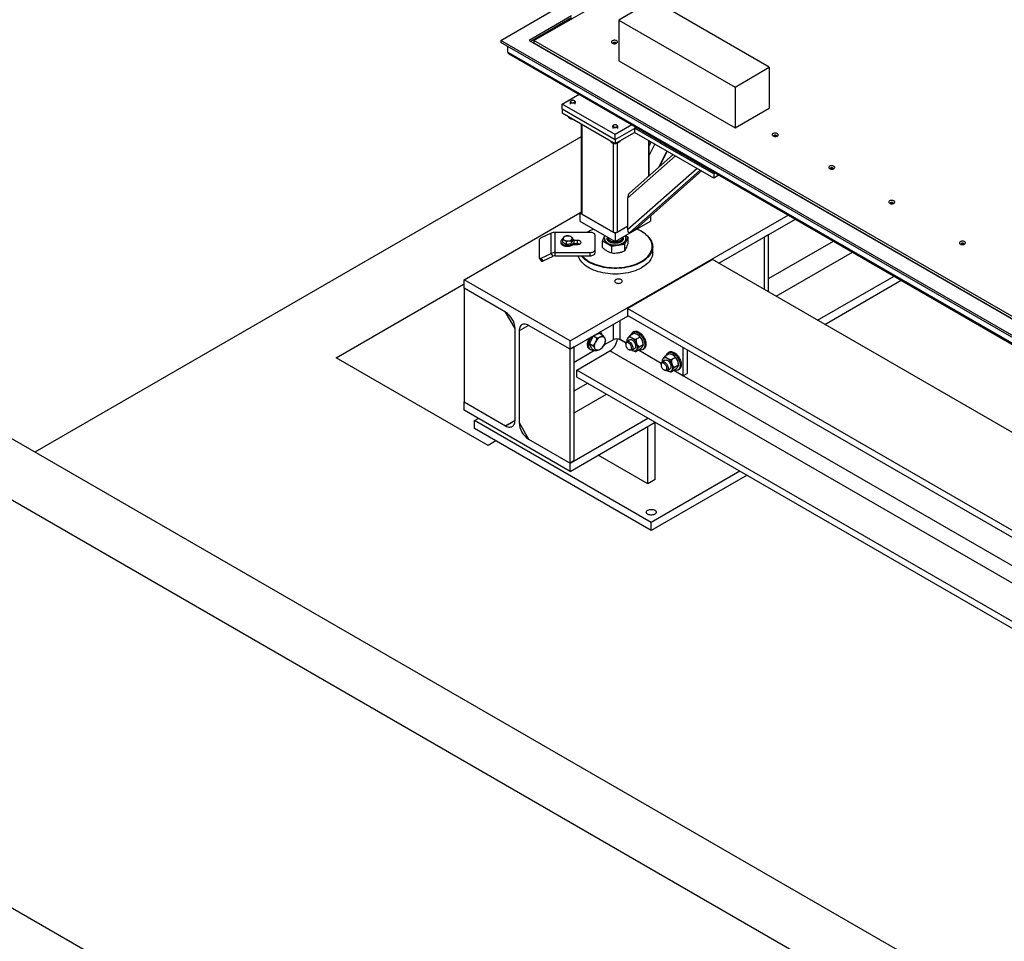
# Model space of a CAD drawing. Header units: millimetres. Extents: x 0 to 841, y 0 to 594.
# Tile 63 of 111: x 612 to 648, y 299 to 333. Entities that reach past the tile are written whole.
import ezdxf

# ---------------------------------------------------------------- set-up
doc = ezdxf.new("R2010")
doc.units = ezdxf.units.MM
doc.layers.add('TRAIT-FORT', color=4, linetype='Continuous', lineweight=25)

msp = doc.modelspace()

# ---------------------------------------------------------------- linework, layer by layer
at = {"layer": 'TRAIT-FORT', "color": 4, "linetype": 'Continuous', "lineweight": 25}
for p, q in [((630.393, 331.813), (633.541, 333.631)), ((634.731, 333.273), (633.486, 332.554)), ((638.955, 330.834), (634.731, 333.273)), ((629.185, 331.813), (631.242, 333.001)), ((631.756, 332.704), (630.213, 331.813)), ((631.756, 332.63), (630.277, 331.776)), ((633.486, 332.554), (637.71, 330.115)), ((633.486, 332.554), (633.486, 331.069)), ((629.185, 331.813), (629.185, 331.739)), ((670.184, 308.145), (629.185, 331.813)), ((630.213, 331.813), (670.184, 308.739)), ((650.179, 320.391), (630.393, 331.813)), ((630.393, 331.813), (630.393, 331.724)), ((670.184, 308.071), (629.185, 331.739)), ((629.442, 331.383), (629.442, 331.591)), ((630.354, 331.732), (630.393, 331.754)), ((630.393, 331.724), (650.179, 320.302)), ((630.586, 331.598), (630.599, 331.606)), ((630.618, 331.58), (630.631, 331.587)), ((629.442, 331.383), (670.184, 307.863)), ((629.487, 331.32), (670.184, 307.826)), ((633.486, 331.069), (637.71, 328.631)), ((637.71, 330.115), (638.955, 330.834)), ((638.955, 330.834), (638.955, 329.35)), ((632.707, 330.388), (632.707, 330.374)), ((637.71, 330.115), (637.71, 328.631)), ((631.422, 329.497), (632.033, 329.85)), ((631.422, 329.319), (631.422, 329.497)), ((633.35, 328.384), (631.422, 329.497)), ((631.422, 329.319), (633.35, 328.206)), ((631.422, 329.319), (631.422, 329.171)), ((631.716, 329.576), (631.716, 329.497)), ((631.752, 329.618), (631.743, 329.613)), ((631.872, 329.613), (631.863, 329.618)), ((631.898, 329.497), (631.898, 329.576)), ((637.71, 328.631), (638.955, 329.35)), ((631.422, 329.171), (633.35, 328.058)), ((631.666, 329.029), (631.666, 328.989)), ((632.11, 328.774), (632.11, 325.534)), ((632.141, 328.755), (632.141, 325.489)), ((633.259, 328.685), (633.259, 328.607)), ((633.295, 328.728), (633.286, 328.723)), ((633.961, 328.737), (633.35, 328.384)), ((633.35, 328.206), (634.115, 328.648)), ((633.414, 328.723), (633.405, 328.728)), ((633.441, 328.607), (633.441, 328.685)), ((634.057, 328.614), (634.115, 328.648)), ((634.057, 328.614), (634.057, 328.466)), ((636.937, 326.952), (634.057, 328.614)), ((632.11, 328.308), (612.228, 316.83)), ((633.35, 328.058), (634.057, 328.466)), ((633.35, 328.206), (633.35, 328.384)), ((636.937, 326.803), (634.057, 328.466)), ((633.209, 328.139), (633.209, 328.098)), ((633.273, 328.074), (633.273, 324.836)), ((633.35, 328.206), (633.35, 328.058)), ((633.355, 328.06), (633.375, 328.059)), ((633.375, 328.072), (633.375, 328.059)), ((633.427, 328.073), (633.427, 324.836)), ((633.515, 328.153), (633.515, 328.123)), ((634.558, 328.176), (634.558, 326.863)), ((634.59, 326.891), (634.59, 328.158)), ((634.657, 328.119), (634.59, 327.983)), ((634.789, 328.043), (634.591, 327.638)), ((635.009, 328.065), (635.009, 328.132)), ((636.937, 326.952), (635.009, 328.065)), ((635.541, 327.609), (633.8, 326.071)), ((635.458, 327.657), (633.865, 326.25)), ((635.229, 327.789), (634.939, 327.198)), ((634.978, 327.234), (635.246, 327.779)), ((636.328, 327.155), (633.8, 324.922)), ((636.443, 327.089), (633.877, 324.823)), ((636.491, 327.061), (634.109, 324.957)), ((634.121, 324.966), (636.492, 327.06)), ((636.937, 326.952), (636.937, 327.019)), ((636.995, 326.985), (636.937, 326.952)), ((636.937, 326.952), (636.937, 326.803)), ((637.124, 326.911), (636.937, 326.803)), ((633.8, 326.071), (633.8, 324.922)), ((627.85, 323.1), (632.064, 325.533)), ((631.707, 320.873), (639.645, 325.456)), ((632.11, 325.56), (632.064, 325.533)), ((632.064, 325.533), (633.35, 324.791)), ((632.064, 325.533), (632.064, 325.237)), ((632.141, 325.489), (633.273, 324.836)), ((634.636, 325.42), (634.636, 325.237)), ((632.064, 325.237), (633.35, 324.494)), ((633.35, 324.494), (634.636, 325.237)), ((633.35, 324.791), (633.8, 325.051)), ((633.427, 324.836), (633.8, 325.051)), ((637.126, 323.698), (639.908, 325.304)), ((631.016, 324.794), (630.657, 324.624)), ((631.016, 324.059), (631.016, 324.794)), ((632.435, 324.826), (631.162, 324.826)), ((631.162, 324.091), (631.162, 324.826)), ((632.398, 324.865), (632.386, 324.858)), ((632.617, 324.196), (632.617, 324.721)), ((632.884, 324.51), (632.977, 324.71)), ((633.077, 324.652), (633.077, 324.646)), ((633.35, 324.791), (633.35, 324.494)), ((633.623, 324.646), (633.623, 324.652)), ((633.623, 324.65), (633.631, 324.637)), ((633.817, 324.654), (633.691, 324.385)), ((633.722, 324.709), (633.817, 324.654)), ((633.817, 324.419), (633.817, 324.654)), ((633.877, 324.823), (634.109, 324.957)), ((634.314, 324.858), (634.301, 324.865)), ((638.932, 324.74), (638.778, 324.651)), ((638.778, 322.744), (638.778, 324.651)), ((638.932, 322.655), (638.932, 324.74)), ((630.578, 324.535), (630.578, 323.905)), ((631.371, 324.496), (631.371, 324.458)), ((631.434, 324.567), (631.434, 324.467)), ((631.434, 324.467), (631.568, 324.39)), ((631.568, 324.49), (631.568, 324.39)), ((631.568, 324.39), (631.75, 324.418)), ((631.799, 324.524), (631.75, 324.418)), ((631.75, 324.518), (631.75, 324.418)), ((631.799, 324.623), (631.799, 324.524)), ((631.826, 324.385), (631.98, 324.385)), ((631.98, 324.413), (631.849, 324.413)), ((631.98, 324.532), (631.854, 324.532)), ((631.862, 324.458), (631.862, 324.496)), ((631.98, 324.413), (631.98, 324.532)), ((632.884, 324.274), (632.884, 324.51)), ((633.225, 324.313), (632.884, 324.51)), ((632.962, 324.594), (632.962, 324.592)), ((633.077, 324.618), (633.077, 324.609)), ((633.691, 324.385), (633.225, 324.313)), ((633.225, 324.077), (633.225, 324.313)), ((633.622, 324.601), (633.623, 324.609)), ((633.623, 324.609), (633.623, 324.618)), ((633.691, 324.385), (633.691, 324.15)), ((633.738, 324.592), (633.738, 324.594)), ((634.714, 324.093), (634.714, 324.301)), ((638.932, 323.14), (641.294, 324.504)), ((687.007, 273.661), (599.483, 324.188)), ((630.657, 323.89), (631.016, 324.059)), ((630.729, 323.787), (631.089, 323.956)), ((631.089, 323.956), (631.016, 324.059)), ((631.162, 324.091), (632.435, 324.091)), ((631.162, 323.972), (631.162, 324.091)), ((631.162, 323.972), (632.435, 323.972)), ((632.435, 323.972), (632.435, 324.091)), ((632.617, 324.077), (632.617, 324.196)), ((639.206, 322.497), (641.988, 324.103)), ((630.582, 323.89), (630.655, 323.787)), ((630.729, 323.787), (630.657, 323.89)), ((633.802, 322.054), (636.888, 323.835)), ((650.314, 316.084), (636.888, 323.835)), ((640.713, 321.626), (643.496, 323.233)), ((597.554, 323.075), (685.079, 272.548)), ((623.199, 320.261), (627.85, 322.946)), ((631.707, 320.873), (627.85, 323.1)), ((627.85, 322.796), (627.85, 323.1)), ((640.977, 321.474), (643.759, 323.081)), ((629.357, 321.926), (627.85, 322.796)), ((627.85, 322.796), (627.85, 318.654)), ((629.704, 321.324), (629.357, 321.926)), ((631.707, 320.569), (633.822, 321.79)), ((666.792, 303.009), (633.802, 322.054)), ((633.802, 322.054), (633.802, 321.801)), ((666.599, 302.868), (633.802, 321.801)), ((630.199, 321.439), (629.852, 321.239)), ((631.707, 320.569), (630.199, 321.439)), ((633.272, 321.473), (633.272, 320.919)), ((633.529, 320.919), (633.529, 321.621)), ((629.704, 317.984), (629.704, 321.324)), ((629.852, 321.239), (629.852, 317.899)), ((632.419, 320.775), (632.554, 321.057)), ((632.554, 321.057), (632.775, 321.151)), ((632.554, 321.057), (632.687, 320.98)), ((632.775, 321.151), (632.908, 321.074)), ((632.811, 321.19), (632.796, 321.198)), ((634.031, 321.145), (633.885, 321.06)), ((634.029, 321.212), (633.99, 321.19)), ((631.707, 320.569), (631.707, 320.873)), ((632.419, 320.775), (632.552, 320.698)), ((632.504, 320.587), (632.419, 320.775)), ((632.938, 320.727), (633.272, 320.919)), ((633.737, 320.799), (633.526, 320.921)), ((633.737, 320.799), (633.529, 320.919)), ((633.735, 320.771), (633.735, 320.741)), ((633.875, 320.914), (633.772, 320.854)), ((633.773, 320.902), (633.773, 320.868)), ((634.253, 321.016), (634.107, 320.932)), ((634.365, 320.729), (634.218, 320.645)), ((634.365, 320.729), (634.365, 320.764)), ((631.861, 320.658), (631.707, 320.569)), ((631.707, 316.427), (631.707, 320.569)), ((631.861, 316.516), (631.861, 320.658)), ((631.861, 320.105), (632.6, 320.531)), ((631.951, 319.812), (633.159, 320.509)), ((632.409, 320.582), (632.447, 320.56)), ((632.504, 320.587), (632.637, 320.51)), ((665.159, 302.037), (633.159, 320.509)), ((633.837, 320.563), (633.863, 320.548)), ((633.954, 320.539), (634.057, 320.599)), ((633.955, 320.54), (633.966, 320.534)), ((634.253, 320.571), (634.107, 320.486)), ((635.023, 320.057), (634.193, 320.536)), ((635.023, 320.057), (634.193, 320.536)), ((634.354, 320.56), (634.392, 320.582)), ((635.316, 320.403), (635.17, 320.318)), ((635.314, 320.47), (635.276, 320.448)), ((635.817, 320.638), (635.817, 319.598)), ((635.972, 320.549), (635.972, 319.687)), ((628.725, 317.071), (623.199, 320.261)), ((635.02, 320.029), (635.02, 319.999)), ((635.161, 320.171), (635.058, 320.112)), ((635.059, 320.16), (635.059, 320.125)), ((635.539, 320.274), (635.393, 320.19)), ((635.65, 319.987), (635.504, 319.903)), ((635.65, 319.987), (635.65, 320.021)), ((631.951, 319.559), (631.951, 319.812)), ((664.748, 300.878), (631.951, 319.812)), ((635.123, 319.821), (635.149, 319.806)), ((635.24, 319.797), (635.343, 319.857)), ((635.241, 319.798), (635.252, 319.791)), ((635.539, 319.829), (635.393, 319.744)), ((635.817, 319.598), (635.479, 319.794)), ((665.699, 302.348), (635.479, 319.794)), ((635.639, 319.818), (635.678, 319.84)), ((635.817, 319.598), (635.972, 319.687)), ((631.861, 319.058), (632.34, 319.335)), ((664.748, 300.626), (631.951, 319.559)), ((631.861, 318.257), (633.034, 318.934)), ((627.85, 318.654), (629.357, 317.783)), ((627.85, 318.349), (627.85, 318.654)), ((631.707, 316.123), (627.85, 318.349)), ((628.235, 317.978), (628.364, 318.052)), ((634.663, 314.267), (628.235, 317.978)), ((628.235, 317.681), (628.235, 317.978)), ((629.357, 317.783), (629.704, 317.984)), ((629.357, 317.783), (629.704, 317.984)), ((629.511, 317.872), (629.357, 317.783)), ((629.511, 317.872), (629.704, 317.984)), ((629.852, 317.899), (630.199, 317.297)), ((631.707, 316.427), (634.542, 318.064)), ((631.707, 316.123), (634.805, 317.911)), ((634.799, 317.908), (634.535, 317.756)), ((634.799, 315.829), (634.799, 317.908)), ((634.663, 313.97), (628.235, 317.681)), ((634.535, 315.677), (634.535, 317.756)), ((629.009, 317.235), (628.725, 317.071)), ((630.199, 317.297), (631.707, 316.427)), ((631.861, 316.516), (631.707, 316.427)), ((631.707, 316.123), (631.707, 316.427)), ((634.535, 315.677), (632.735, 316.716)), ((637.891, 316.13), (634.663, 314.267)), ((634.799, 315.829), (634.535, 315.677)), ((638.148, 315.982), (634.663, 313.97)), ((634.663, 313.97), (634.663, 314.267)), ((597.554, 308.229), (685.079, 257.702))]:
    msp.add_line(p, q, dxfattribs=at)
at = {"layer": 'TRAIT-FORT', "color": 4, "linetype": 'Continuous', "lineweight": 25, "flags": 128}
for points in [[(633.247, 331.71), (633.269, 331.7), (633.294, 331.694), (633.321, 331.691), (633.348, 331.693), (633.374, 331.698), (633.397, 331.707), (633.415, 331.719), (633.427, 331.733), (633.433, 331.748), (633.432, 331.764), (633.424, 331.779), (633.411, 331.793), (633.391, 331.804), (633.368, 331.812), (633.341, 331.816), (633.314, 331.817), (633.287, 331.813), (633.263, 331.806), (633.243, 331.796), (633.227, 331.783), (633.218, 331.768), (633.215, 331.752), (633.22, 331.736), (633.23, 331.722), (633.247, 331.71)], [(633.375, 331.698), (633.377, 331.701), (633.379, 331.712), (633.374, 331.723), (633.363, 331.732), (633.347, 331.738), (633.329, 331.741), (633.31, 331.74), (633.293, 331.735), (633.28, 331.728), (633.272, 331.718), (633.27, 331.707), (633.273, 331.698)], [(631.872, 329.613), (631.883, 329.605), (631.894, 329.593), (631.898, 329.579), (631.896, 329.564), (631.887, 329.551), (631.872, 329.539), (631.853, 329.531), (631.83, 329.525), (631.805, 329.524), (631.781, 329.526), (631.758, 329.532), (631.739, 329.541), (631.726, 329.553), (631.718, 329.566), (631.717, 329.581), (631.722, 329.595), (631.734, 329.607), (631.743, 329.613)], [(631.759, 329.622), (631.743, 329.612), (631.733, 329.6), (631.729, 329.587), (631.732, 329.574), (631.742, 329.561), (631.758, 329.552), (631.778, 329.545), (631.801, 329.541), (631.824, 329.542), (631.846, 329.547), (631.864, 329.555), (631.877, 329.566), (631.884, 329.579), (631.885, 329.593), (631.878, 329.606), (631.865, 329.617), (631.847, 329.625), (631.825, 329.63), (631.802, 329.632), (631.78, 329.629), (631.759, 329.622)], [(633.414, 328.723), (633.425, 328.715), (633.436, 328.702), (633.441, 328.688), (633.439, 328.674), (633.43, 328.66), (633.415, 328.649), (633.396, 328.64), (633.373, 328.635), (633.348, 328.633), (633.324, 328.635), (633.301, 328.641), (633.282, 328.65), (633.268, 328.662), (633.261, 328.676), (633.259, 328.69), (633.265, 328.704), (633.277, 328.717), (633.286, 328.723)], [(633.302, 328.731), (633.286, 328.722), (633.276, 328.71), (633.272, 328.696), (633.275, 328.683), (633.285, 328.671), (633.301, 328.661), (633.321, 328.654), (633.343, 328.651), (633.367, 328.652), (633.388, 328.657), (633.407, 328.665), (633.42, 328.676), (633.427, 328.689), (633.427, 328.702), (633.421, 328.715), (633.408, 328.726), (633.39, 328.735), (633.368, 328.74), (633.345, 328.741), (633.322, 328.738), (633.302, 328.731)], [(639.097, 328.333), (639.119, 328.323), (639.144, 328.317), (639.171, 328.314), (639.198, 328.316), (639.224, 328.321), (639.246, 328.33), (639.264, 328.342), (639.277, 328.356), (639.283, 328.371), (639.282, 328.387), (639.274, 328.402), (639.26, 328.416), (639.241, 328.427), (639.217, 328.435), (639.191, 328.439), (639.164, 328.44), (639.137, 328.436), (639.113, 328.429), (639.092, 328.419), (639.077, 328.406), (639.068, 328.391), (639.065, 328.375), (639.069, 328.359), (639.08, 328.345), (639.097, 328.333)], [(639.225, 328.321), (639.227, 328.324), (639.228, 328.335), (639.223, 328.346), (639.213, 328.355), (639.197, 328.361), (639.179, 328.364), (639.16, 328.363), (639.143, 328.358), (639.129, 328.351), (639.121, 328.341), (639.12, 328.33), (639.123, 328.321)], [(641.154, 327.145), (641.176, 327.135), (641.201, 327.129), (641.228, 327.127), (641.255, 327.128), (641.281, 327.133), (641.303, 327.142), (641.321, 327.154), (641.334, 327.168), (641.34, 327.184), (641.339, 327.199), (641.331, 327.215), (641.317, 327.228), (641.298, 327.239), (641.274, 327.247), (641.248, 327.252), (641.221, 327.252), (641.194, 327.249), (641.17, 327.242), (641.149, 327.231), (641.134, 327.218), (641.125, 327.203), (641.122, 327.188), (641.126, 327.172), (641.137, 327.158), (641.154, 327.145)], [(641.282, 327.134), (641.284, 327.137), (641.285, 327.148), (641.28, 327.158), (641.27, 327.167), (641.254, 327.174), (641.236, 327.176), (641.217, 327.175), (641.2, 327.171), (641.186, 327.163), (641.178, 327.153), (641.177, 327.142), (641.18, 327.134)], [(643.34, 325.883), (643.361, 325.874), (643.386, 325.867), (643.413, 325.865), (643.44, 325.866), (643.466, 325.872), (643.489, 325.881), (643.507, 325.893), (643.519, 325.906), (643.525, 325.922), (643.524, 325.938), (643.517, 325.953), (643.503, 325.967), (643.484, 325.978), (643.46, 325.986), (643.434, 325.99), (643.406, 325.991), (643.38, 325.987), (643.355, 325.98), (643.335, 325.969), (643.319, 325.956), (643.31, 325.942), (643.308, 325.926), (643.312, 325.91), (643.323, 325.896), (643.34, 325.883)], [(643.468, 325.872), (643.469, 325.875), (643.471, 325.886), (643.466, 325.897), (643.455, 325.906), (643.44, 325.912), (643.422, 325.915), (643.403, 325.914), (643.385, 325.909), (643.372, 325.901), (643.364, 325.891), (643.362, 325.881), (643.366, 325.872)], [(631.775, 324.582), (631.779, 324.594), (631.78, 324.607), (631.779, 324.619), (631.775, 324.631), (631.768, 324.643), (631.758, 324.654), (631.746, 324.664), (631.732, 324.674)], [(634.314, 324.858), (634.349, 324.837), (634.411, 324.796), (634.468, 324.752), (634.519, 324.707), (634.564, 324.659), (634.604, 324.61), (634.638, 324.559), (634.666, 324.507), (634.688, 324.454), (634.703, 324.401), (634.711, 324.347), (634.714, 324.292), (634.709, 324.238), (634.698, 324.184), (634.681, 324.131), (634.658, 324.078), (634.628, 324.027), (634.592, 323.976), (634.55, 323.928), (634.503, 323.881), (634.45, 323.836), (634.392, 323.793), (634.328, 323.753), (634.261, 323.715), (634.188, 323.68), (634.112, 323.648), (634.032, 323.62), (633.949, 323.594), (633.863, 323.572), (633.775, 323.553), (633.684, 323.538), (633.592, 323.527), (633.499, 323.519), (633.405, 323.515), (633.311, 323.514), (633.217, 323.518), (633.124, 323.525), (633.032, 323.536), (632.941, 323.55), (632.852, 323.568), (632.766, 323.59), (632.682, 323.615), (632.602, 323.643), (632.525, 323.674), (632.452, 323.709), (632.383, 323.746), (632.319, 323.786), (632.26, 323.828), (632.206, 323.873), (632.158, 323.919), (632.115, 323.968), (632.111, 323.972)], [(632.144, 323.972), (632.174, 323.939), (632.221, 323.893), (632.275, 323.849), (632.333, 323.808), (632.396, 323.768), (632.464, 323.732), (632.536, 323.698), (632.612, 323.667), (632.691, 323.639), (632.774, 323.614), (632.859, 323.593), (632.946, 323.575), (633.036, 323.561), (633.127, 323.55), (633.219, 323.543), (633.312, 323.54), (633.405, 323.54), (633.497, 323.544), (633.589, 323.552), (633.68, 323.563), (633.769, 323.578), (633.856, 323.597), (633.941, 323.618), (634.023, 323.644), (634.102, 323.672), (634.177, 323.703), (634.248, 323.738), (634.315, 323.775), (634.378, 323.815), (634.435, 323.857), (634.487, 323.901), (634.534, 323.947), (634.576, 323.995), (634.611, 324.045), (634.64, 324.096), (634.663, 324.148), (634.681, 324.201), (634.691, 324.254), (634.695, 324.307), (634.693, 324.361), (634.685, 324.414), (634.67, 324.467), (634.648, 324.52), (634.621, 324.571), (634.588, 324.621), (634.548, 324.669), (634.503, 324.716), (634.453, 324.761), (634.397, 324.804), (634.336, 324.845), (634.271, 324.883), (634.201, 324.918), (634.135, 324.947)], [(632.333, 324.826), (632.339, 324.83), (632.386, 324.858)], [(632.617, 324.721), (632.613, 324.741), (632.603, 324.761), (632.586, 324.779), (632.563, 324.795), (632.536, 324.808), (632.504, 324.818), (632.47, 324.824), (632.435, 324.826)], [(632.953, 324.548), (632.96, 324.529), (632.975, 324.501), (632.996, 324.474), (633.022, 324.448), (633.055, 324.425), (633.092, 324.405), (633.133, 324.387), (633.178, 324.373), (633.226, 324.362), (633.276, 324.354), (633.327, 324.351), (633.378, 324.351), (633.429, 324.355), (633.478, 324.363), (633.526, 324.374), (633.571, 324.389), (633.612, 324.406), (633.648, 324.427), (633.68, 324.45), (633.706, 324.476), (633.727, 324.503), (633.741, 324.532), (633.749, 324.561), (633.751, 324.59), (633.745, 324.62), (633.734, 324.649), (633.716, 324.677), (633.699, 324.696)], [(633.077, 324.646), (633.08, 324.623), (633.089, 324.599), (633.105, 324.577), (633.126, 324.556), (633.152, 324.537), (633.183, 324.521), (633.218, 324.508), (633.256, 324.498), (633.296, 324.491), (633.338, 324.488), (633.38, 324.489), (633.421, 324.494)], [(633.421, 324.494), (633.46, 324.502), (633.497, 324.513), (633.53, 324.527), (633.559, 324.545), (633.584, 324.564), (633.602, 324.586), (633.615, 324.609), (633.622, 324.633), (633.623, 324.646)], [(631.441, 324.595), (631.441, 324.594), (631.415, 324.576), (631.395, 324.556), (631.38, 324.534), (631.373, 324.511), (631.371, 324.488), (631.377, 324.465), (631.389, 324.442), (631.407, 324.421), (631.431, 324.403), (631.46, 324.386)], [(631.371, 324.458), (631.371, 324.451), (631.377, 324.428), (631.389, 324.405), (631.407, 324.384), (631.431, 324.365), (631.46, 324.349)], [(631.46, 324.386), (631.494, 324.373), (631.53, 324.363), (631.569, 324.356), (631.61, 324.354), (631.65, 324.355), (631.69, 324.36), (631.727, 324.369), (631.762, 324.381), (631.792, 324.397), (631.818, 324.415), (631.838, 324.435), (631.853, 324.457), (631.861, 324.48), (631.862, 324.503), (631.856, 324.526), (631.844, 324.549), (631.826, 324.57), (631.802, 324.588), (631.799, 324.59)], [(631.46, 324.349), (631.494, 324.336), (631.53, 324.326), (631.569, 324.319), (631.61, 324.317), (631.65, 324.318), (631.69, 324.323), (631.727, 324.332), (631.762, 324.344), (631.792, 324.36), (631.818, 324.378), (631.838, 324.398), (631.853, 324.42), (631.861, 324.443), (631.862, 324.458)], [(631.98, 324.385), (632.008, 324.387), (632.035, 324.392), (632.059, 324.401), (632.08, 324.413), (632.095, 324.426), (632.104, 324.442), (632.107, 324.458), (632.104, 324.475), (632.095, 324.49), (632.08, 324.504), (632.059, 324.516), (632.035, 324.525), (632.008, 324.53), (631.98, 324.532)], [(631.995, 324.387), (631.995, 324.391), (632, 324.411)], [(632.014, 324.41), (632.013, 324.405), (632.011, 324.389)], [(632.965, 324.624), (632.964, 324.614), (632.962, 324.585), (632.967, 324.557), (632.978, 324.529), (632.996, 324.502), (633.019, 324.477), (633.048, 324.453), (633.082, 324.432), (633.12, 324.413), (633.161, 324.398), (633.206, 324.386), (633.254, 324.377), (633.302, 324.371), (633.352, 324.37), (633.402, 324.372), (633.45, 324.377)], [(632.962, 324.592), (632.962, 324.584), (632.967, 324.555), (632.978, 324.527), (632.996, 324.5), (633.019, 324.475), (633.048, 324.452), (633.082, 324.43), (633.12, 324.412), (633.161, 324.396), (633.206, 324.384), (633.254, 324.375), (633.302, 324.37), (633.352, 324.368), (633.402, 324.37), (633.45, 324.376)], [(633.077, 324.618), (633.077, 324.613), (633.082, 324.589), (633.093, 324.565), (633.11, 324.543), (633.132, 324.523), (633.16, 324.505), (633.192, 324.489), (633.227, 324.477), (633.266, 324.468), (633.307, 324.462), (633.348, 324.46), (633.39, 324.462), (633.431, 324.467), (633.469, 324.476), (633.505, 324.488), (633.538, 324.503), (633.566, 324.521), (633.589, 324.541), (633.606, 324.563), (633.617, 324.587), (633.622, 324.611), (633.623, 324.618)], [(633.077, 324.609), (633.08, 324.585), (633.089, 324.562), (633.105, 324.54), (633.126, 324.519), (633.152, 324.5), (633.183, 324.484), (633.218, 324.471), (633.256, 324.461), (633.296, 324.454), (633.338, 324.451), (633.38, 324.452), (633.421, 324.456)], [(633.421, 324.456), (633.46, 324.464), (633.497, 324.476), (633.53, 324.49), (633.559, 324.508), (633.584, 324.527), (633.602, 324.549), (633.615, 324.572), (633.622, 324.596), (633.622, 324.601)], [(633.45, 324.377), (633.498, 324.386), (633.542, 324.399), (633.584, 324.415), (633.622, 324.434), (633.655, 324.455), (633.683, 324.479), (633.706, 324.504), (633.723, 324.531), (633.734, 324.559), (633.738, 324.588), (633.736, 324.616), (633.735, 324.624)], [(633.45, 324.376), (633.498, 324.385), (633.542, 324.398), (633.584, 324.413), (633.622, 324.432), (633.655, 324.453), (633.683, 324.477), (633.706, 324.503), (633.723, 324.53), (633.734, 324.558), (633.738, 324.586), (633.738, 324.592)], [(645.911, 324.399), (645.932, 324.389), (645.958, 324.383), (645.984, 324.381), (646.012, 324.382), (646.037, 324.387), (646.06, 324.396), (646.078, 324.408), (646.091, 324.422), (646.097, 324.438), (646.096, 324.453), (646.088, 324.469), (646.074, 324.482), (646.055, 324.493), (646.031, 324.501), (646.005, 324.506), (645.978, 324.506), (645.951, 324.503), (645.927, 324.496), (645.906, 324.485), (645.891, 324.472), (645.881, 324.457), (645.879, 324.441), (645.883, 324.426), (645.894, 324.411), (645.911, 324.399)], [(646.039, 324.388), (646.041, 324.391), (646.042, 324.402), (646.037, 324.412), (646.027, 324.421), (646.011, 324.427), (645.993, 324.43), (645.974, 324.429), (645.957, 324.425), (645.943, 324.417), (645.935, 324.407), (645.934, 324.396), (645.937, 324.388)], [(634.073, 323.426), (633.991, 323.399), (633.907, 323.375), (633.819, 323.354), (633.73, 323.337), (633.639, 323.324), (633.546, 323.314), (633.452, 323.308), (633.358, 323.306), (633.264, 323.308), (633.17, 323.313), (633.078, 323.322), (632.986, 323.335), (632.896, 323.351), (632.809, 323.371), (632.724, 323.394), (632.642, 323.421), (632.563, 323.451), (632.488, 323.484), (632.417, 323.519), (632.351, 323.558), (632.289, 323.599), (632.233, 323.642), (632.181, 323.688), (632.136, 323.735), (632.096, 323.785), (632.062, 323.835), (632.034, 323.887), (632.012, 323.94), (632.003, 323.972)], [(632.435, 324.091), (632.47, 324.093), (632.504, 324.099), (632.536, 324.109), (632.563, 324.122), (632.586, 324.138), (632.603, 324.156), (632.613, 324.176), (632.617, 324.196)], [(632.435, 323.972), (632.47, 323.974), (632.504, 323.98), (632.536, 323.99), (632.563, 324.003), (632.586, 324.019), (632.603, 324.037), (632.613, 324.057), (632.617, 324.077)], [(634.714, 324.093), (634.712, 324.057), (634.705, 324.003), (634.691, 323.95), (634.67, 323.896), (634.644, 323.844), (634.611, 323.793), (634.572, 323.744), (634.527, 323.696), (634.477, 323.65), (634.421, 323.606), (634.361, 323.565), (634.295, 323.526), (634.225, 323.49), (634.151, 323.456), (634.073, 323.426)], [(630.578, 323.905), (630.579, 323.895), (630.584, 323.888), (630.591, 323.882), (630.601, 323.879), (630.613, 323.878), (630.627, 323.879), (630.641, 323.883), (630.657, 323.89)], [(630.655, 323.787), (630.657, 323.785), (630.664, 323.779), (630.674, 323.776), (630.686, 323.775), (630.699, 323.776), (630.714, 323.78), (630.729, 323.787)], [(633.371, 323.104), (633.353, 323.091), (633.34, 323.075), (633.333, 323.059), (633.332, 323.042), (633.338, 323.025), (633.349, 323.009), (633.366, 322.996), (633.388, 322.984), (633.414, 322.976), (633.442, 322.971), (633.472, 322.969), (633.501, 322.972), (633.529, 322.978), (633.553, 322.987), (633.574, 322.999), (633.59, 323.013), (633.6, 323.029), (633.604, 323.046), (633.602, 323.063), (633.593, 323.079), (633.579, 323.094), (633.559, 323.107), (633.535, 323.117), (633.508, 323.123), (633.479, 323.127), (633.45, 323.126), (633.421, 323.122), (633.394, 323.114), (633.371, 323.104)], [(630.199, 321.439), (630.157, 321.461), (630.116, 321.476), (630.076, 321.484), (630.038, 321.487), (630.002, 321.482), (629.969, 321.471), (629.939, 321.454), (629.913, 321.431), (629.892, 321.402), (629.874, 321.368), (629.862, 321.329), (629.854, 321.286), (629.852, 321.239)], [(633.92, 321.081), (633.921, 321.087), (633.931, 321.119), (633.946, 321.147), (633.964, 321.17), (633.986, 321.188), (634.011, 321.2), (634.04, 321.206), (634.07, 321.206), (634.103, 321.201), (634.136, 321.189), (634.171, 321.173), (634.205, 321.15), (634.239, 321.123), (634.271, 321.092), (634.302, 321.056), (634.33, 321.017), (634.356, 320.976), (634.378, 320.933), (634.397, 320.889), (634.411, 320.845), (634.422, 320.801), (634.427, 320.758), (634.429, 320.718), (634.426, 320.68), (634.418, 320.646), (634.406, 320.616), (634.389, 320.591), (634.369, 320.571), (634.345, 320.556), (634.318, 320.546), (634.289, 320.543), (634.257, 320.546), (634.224, 320.554)], [(634.029, 321.212), (634.05, 321.222), (634.078, 321.228), (634.109, 321.229), (634.141, 321.223), (634.175, 321.212), (634.209, 321.195), (634.243, 321.173), (634.277, 321.145), (634.309, 321.114), (634.34, 321.078), (634.369, 321.04), (634.394, 320.998), (634.417, 320.955), (634.435, 320.911), (634.45, 320.867), (634.46, 320.823), (634.466, 320.781), (634.467, 320.74), (634.464, 320.703), (634.456, 320.669), (634.444, 320.639), (634.428, 320.613), (634.407, 320.593), (634.392, 320.582)], [(632.387, 320.962), (632.384, 320.955), (632.366, 320.911), (632.351, 320.867), (632.341, 320.823), (632.335, 320.781), (632.333, 320.74), (632.337, 320.703), (632.345, 320.669), (632.357, 320.639), (632.373, 320.613), (632.393, 320.593), (632.409, 320.582)], [(632.463, 321.006), (632.445, 320.976), (632.423, 320.933), (632.404, 320.889), (632.389, 320.845), (632.379, 320.801), (632.373, 320.758), (632.372, 320.718), (632.375, 320.681), (632.383, 320.646), (632.395, 320.616), (632.412, 320.591), (632.432, 320.571), (632.456, 320.556), (632.482, 320.546), (632.512, 320.543), (632.543, 320.546), (632.566, 320.551)], [(632.612, 320.594), (632.603, 320.617), (632.598, 320.643), (632.597, 320.671), (632.598, 320.701), (632.603, 320.732), (632.611, 320.765), (632.623, 320.797), (632.637, 320.829)], [(632.815, 321.018), (632.839, 321.026), (632.863, 321.031), (632.886, 321.031), (632.907, 321.027), (632.926, 321.018), (632.943, 321.006), (632.957, 320.99), (632.968, 320.97)], [(632.968, 320.97), (632.976, 320.948), (632.981, 320.922), (632.982, 320.894), (632.981, 320.864), (632.976, 320.832), (632.968, 320.8), (632.957, 320.767), (632.943, 320.735)], [(633.735, 320.771), (633.735, 320.787), (633.74, 320.811), (633.75, 320.832), (633.763, 320.848), (633.78, 320.858), (633.8, 320.863), (633.823, 320.861), (633.846, 320.854), (633.871, 320.841), (633.895, 320.822), (633.918, 320.799), (633.939, 320.773), (633.957, 320.744), (633.972, 320.713), (633.983, 320.681), (633.99, 320.65), (633.992, 320.621), (633.989, 320.594), (633.982, 320.571), (633.982, 320.571)], [(633.933, 320.582), (633.939, 320.603), (633.94, 320.627), (633.937, 320.655), (633.929, 320.683), (633.917, 320.712), (633.901, 320.739), (633.882, 320.763), (633.861, 320.784), (633.839, 320.8), (633.817, 320.81), (633.796, 320.815), (633.776, 320.813), (633.76, 320.805), (633.747, 320.791), (633.739, 320.772), (633.735, 320.749), (633.736, 320.723), (633.741, 320.695), (633.751, 320.666), (633.766, 320.638), (633.783, 320.612), (633.803, 320.59), (633.825, 320.571), (633.847, 320.558), (633.869, 320.551), (633.889, 320.55), (633.907, 320.554), (633.922, 320.565), (633.933, 320.582)], [(633.966, 320.979), (633.941, 320.992), (633.916, 321), (633.892, 321.005), (633.87, 321.005), (633.849, 321.001), (633.83, 320.992), (633.813, 320.98), (633.799, 320.964)], [(633.875, 320.914), (633.887, 320.919), (633.907, 320.922), (633.93, 320.92), (633.954, 320.911), (633.978, 320.897), (634.002, 320.878), (634.025, 320.854), (634.045, 320.827), (634.063, 320.797), (634.077, 320.766), (634.088, 320.735), (634.093, 320.704), (634.094, 320.675), (634.091, 320.649), (634.083, 320.627), (634.071, 320.61), (634.057, 320.599)], [(634.133, 320.548), (634.144, 320.568), (634.152, 320.591), (634.157, 320.617), (634.159, 320.645), (634.157, 320.675), (634.152, 320.706), (634.144, 320.739), (634.133, 320.771)], [(632.765, 320.547), (632.74, 320.538), (632.716, 320.534), (632.693, 320.534), (632.672, 320.538), (632.653, 320.546), (632.637, 320.558), (632.623, 320.574), (632.612, 320.594)], [(633.982, 320.571), (633.97, 320.553), (633.955, 320.54), (633.936, 320.533), (633.915, 320.531), (633.892, 320.536), (633.868, 320.546), (633.863, 320.548)], [(633.966, 320.534), (633.991, 320.521), (634.016, 320.512), (634.04, 320.508), (634.063, 320.508), (634.084, 320.512), (634.102, 320.52), (634.119, 320.532), (634.133, 320.548)], [(635.206, 320.339), (635.207, 320.345), (635.217, 320.377), (635.231, 320.405), (635.25, 320.428), (635.272, 320.445), (635.297, 320.457), (635.325, 320.464), (635.356, 320.464), (635.388, 320.459), (635.422, 320.447), (635.456, 320.43), (635.491, 320.408), (635.524, 320.381), (635.557, 320.349), (635.587, 320.314), (635.616, 320.275), (635.641, 320.234), (635.664, 320.191), (635.682, 320.147), (635.697, 320.103), (635.707, 320.059), (635.713, 320.016), (635.714, 319.976), (635.711, 319.938), (635.703, 319.904), (635.691, 319.874), (635.675, 319.849), (635.655, 319.828), (635.631, 319.813), (635.604, 319.804), (635.575, 319.801), (635.543, 319.803), (635.51, 319.812)], [(635.314, 320.47), (635.336, 320.48), (635.364, 320.486), (635.395, 320.486), (635.427, 320.481), (635.46, 320.47), (635.495, 320.453), (635.529, 320.43), (635.563, 320.403), (635.595, 320.372), (635.626, 320.336), (635.654, 320.298), (635.68, 320.256), (635.702, 320.213), (635.721, 320.169), (635.735, 320.125), (635.746, 320.081), (635.752, 320.039), (635.753, 319.998), (635.75, 319.961), (635.742, 319.926), (635.73, 319.896), (635.713, 319.871), (635.693, 319.851), (635.678, 319.84)], [(635.02, 320.029), (635.021, 320.044), (635.026, 320.069), (635.035, 320.09), (635.049, 320.106), (635.066, 320.116), (635.086, 320.12), (635.108, 320.119), (635.132, 320.111), (635.156, 320.098), (635.181, 320.08), (635.204, 320.057), (635.225, 320.031), (635.243, 320.001), (635.258, 319.97), (635.269, 319.939), (635.275, 319.908), (635.277, 319.879), (635.275, 319.852), (635.268, 319.829), (635.268, 319.829)], [(635.218, 319.839), (635.224, 319.861), (635.226, 319.885), (635.223, 319.913), (635.215, 319.941), (635.202, 319.97), (635.186, 319.997), (635.168, 320.021), (635.147, 320.042), (635.125, 320.058), (635.102, 320.068), (635.081, 320.073), (635.062, 320.071), (635.046, 320.063), (635.033, 320.049), (635.024, 320.03), (635.021, 320.007), (635.021, 319.981), (635.027, 319.953), (635.037, 319.924), (635.051, 319.896), (635.069, 319.87), (635.089, 319.847), (635.111, 319.829), (635.133, 319.816), (635.155, 319.809), (635.175, 319.807), (635.193, 319.812), (635.207, 319.823), (635.218, 319.839)], [(635.252, 320.237), (635.227, 320.249), (635.202, 320.258), (635.178, 320.262), (635.155, 320.263), (635.134, 320.259), (635.115, 320.25), (635.099, 320.238), (635.085, 320.222)], [(635.161, 320.171), (635.172, 320.177), (635.193, 320.18), (635.215, 320.177), (635.24, 320.169), (635.264, 320.155), (635.288, 320.136), (635.311, 320.112), (635.331, 320.085), (635.349, 320.055), (635.363, 320.024), (635.373, 319.992), (635.379, 319.962), (635.38, 319.933), (635.377, 319.907), (635.369, 319.885), (635.356, 319.867), (635.343, 319.857)], [(635.419, 319.806), (635.43, 319.826), (635.438, 319.849), (635.443, 319.875), (635.445, 319.903), (635.443, 319.933), (635.438, 319.964), (635.43, 319.996), (635.419, 320.029)], [(635.268, 319.829), (635.256, 319.811), (635.241, 319.798), (635.222, 319.79), (635.201, 319.789), (635.178, 319.793), (635.153, 319.804), (635.149, 319.806)], [(635.252, 319.791), (635.277, 319.779), (635.302, 319.77), (635.325, 319.766), (635.348, 319.766), (635.369, 319.77), (635.388, 319.778), (635.405, 319.79), (635.419, 319.806)], [(629.357, 317.783), (629.399, 317.762), (629.44, 317.747), (629.48, 317.738), (629.518, 317.736), (629.554, 317.741), (629.587, 317.751), (629.617, 317.769), (629.643, 317.792), (629.664, 317.821), (629.681, 317.855), (629.694, 317.894), (629.702, 317.937), (629.704, 317.984)], [(634.792, 314.712), (634.814, 314.697), (634.831, 314.679), (634.841, 314.66), (634.845, 314.641), (634.843, 314.621), (634.834, 314.601), (634.819, 314.583), (634.798, 314.567), (634.773, 314.554), (634.743, 314.544), (634.71, 314.537), (634.676, 314.533), (634.642, 314.534), (634.608, 314.538), (634.576, 314.546), (634.548, 314.557), (634.523, 314.571), (634.504, 314.588), (634.49, 314.606), (634.483, 314.626), (634.482, 314.645), (634.488, 314.665), (634.5, 314.684), (634.518, 314.701), (634.541, 314.716), (634.569, 314.728), (634.6, 314.736), (634.633, 314.742), (634.668, 314.743), (634.702, 314.741), (634.735, 314.735), (634.766, 314.725), (634.792, 314.712)]]:
    msp.add_lwpolyline(points, dxfattribs=at)
at = {"layer": 'TRAIT-FORT', "color": 4, "linetype": 'Continuous', "lineweight": 25}
for centre, radius, start, end in [((633.324, 331.606), 0.0905, 73.5938, 106.2788), ((639.174, 328.229), 0.0905, 73.5938, 106.2788), ((641.231, 327.042), 0.0905, 73.5938, 106.2788), ((643.417, 325.78), 0.0905, 73.5938, 106.2788), ((632.164, 325.539), 0.0549, 185.6373, 245.5185), ((631.161, 324.483), 0.343, 89.772, 114.8935), ((631.583, 324.549), 0.149, 93.4373, 146.5573), ((631.617, 324.449), 0.253, 62.7392, 99.6721), ((633.073, 323.703), 1.344, 112.1868, 123.3269), ((633.35, 324.984), 0.167, 242.5304, 297.5116), ((630.702, 324.505), 0.128, 110.8171, 166.5525), ((631.526, 324.607), 0.072, 160.5675, 249.2361), ((631.616, 324.762), 0.25, 242.6058, 279.8642), ((631.65, 324.664), 0.149, 273.3265, 326.6682), ((631.983, 324.219), 0.194, 68.07, 90.7026), ((645.988, 324.295), 0.0905, 73.5938, 106.2788), ((631.161, 323.748), 0.343, 89.772, 114.8935), ((631.161, 323.802), 0.17, 89.7624, 115.0179), ((628.952, 321.291), 0.752, 2.5198, 57.4712), ((632.736, 321.065), 0.145, 10.3964, 65.9146), ((633.945, 320.745), 0.419, 20.2646, 57.3481), ((632.989, 320.675), 0.385, 116.8799, 156.2495), ((632.59, 320.89), 0.385, 296.9044, 336.2262), ((632.838, 321.008), 0.593, 302.7842, 354.3032), ((633.4, 320.672), 0.278, 62.5085, 117.4915), ((633.953, 320.871), 0.18, 148.6805, 184.9817), ((633.74, 320.626), 0.419, 20.2646, 57.3481), ((634.013, 320.758), 0.351, 0.9561, 22.0675), ((635.232, 320.003), 0.418, 20.2231, 57.3544), ((635.241, 320.127), 0.183, 148.8966, 184.5436), ((635.026, 319.884), 0.418, 20.2231, 57.3544), ((635.296, 320.015), 0.354, 1.0999, 22.0744), ((630.603, 317.932), 0.752, 182.5184, 237.4915)]:
    msp.add_arc(centre, radius, start, end, dxfattribs=at)
for centre, major_axis, ratio, start_param, end_param in [((629.596, 331.383), (0.154, 0), 0.577382, 3.141593, 3.927072), ((633.877, 326.115), (0.03, 0.15), 0.475683, 0.557454, 1.965424), ((633.877, 324.967), (0.03, 0.15), 0.475683, 1.965424, 3.53622), ((634.109, 325.1), (0.03, 0.15), 0.475683, 3.53622, 3.699046)]:
    msp.add_ellipse(centre, major_axis=major_axis, ratio=ratio, start_param=start_param, end_param=end_param, dxfattribs=at)
for points, knots in [([(631.666, 328.989), (631.664, 328.994), (631.66, 329.006), (631.655, 329.023), (631.653, 329.036), (631.652, 329.038)], [0, 0, 0, 0, 0.453989, 0.92057, 1, 1, 1, 1]), ([(631.666, 328.989), (631.681, 328.982), (631.71, 328.969), (631.753, 328.957), (631.784, 328.951), (631.799, 328.951), (631.802, 328.951)], [0, 0, 0, 0, 0.322359, 0.651824, 0.933333, 1, 1, 1, 1]), ([(633.209, 328.098), (633.207, 328.104), (633.203, 328.115), (633.198, 328.133), (633.195, 328.145), (633.195, 328.147)], [0, 0, 0, 0, 0.4549419, 0.9204035, 1, 1, 1, 1]), ([(633.209, 328.098), (633.224, 328.092), (633.253, 328.078), (633.296, 328.066), (633.327, 328.061), (633.342, 328.06), (633.345, 328.06)], [0, 0, 0, 0, 0.323496, 0.652409, 0.933445, 1, 1, 1, 1]), ([(633.515, 328.123), (633.497, 328.11), (633.468, 328.089), (633.425, 328.071), (633.396, 328.063), (633.379, 328.06), (633.375, 328.059)], [0, 0, 0, 0, 0.385379, 0.637285, 0.896824, 1, 1, 1, 1]), ([(631.483, 324.672), (631.479, 324.667), (631.471, 324.656), (631.463, 324.64), (631.458, 324.631)], [0, 0, 0, 0, 0.494983, 1, 1, 1, 1]), ([(631.483, 324.672), (631.498, 324.678), (631.528, 324.689), (631.559, 324.695), (631.574, 324.698)], [0, 0, 0, 0, 0.494983, 1, 1, 1, 1]), ([(631.574, 324.698), (631.576, 324.698), (631.593, 324.701), (631.624, 324.703), (631.651, 324.701), (631.665, 324.7)], [0, 0, 0, 0, 0.070017, 0.530036, 1, 1, 1, 1]), ([(631.665, 324.7), (631.67, 324.699), (631.691, 324.694), (631.714, 324.683), (631.732, 324.674)], [0, 0, 0, 0, 0.1947205, 1, 1, 1, 1]), ([(631.732, 324.674), (631.737, 324.671), (631.76, 324.657), (631.782, 324.638), (631.799, 324.623)], [0, 0, 0, 0, 0.217727, 1, 1, 1, 1]), ([(633.425, 324.431), (633.408, 324.429), (633.372, 324.425), (633.316, 324.426), (633.258, 324.433), (633.204, 324.447), (633.155, 324.468), (633.115, 324.493), (633.086, 324.521), (633.067, 324.55), (633.058, 324.581), (633.06, 324.613), (633.067, 324.638), (633.076, 324.65), (633.078, 324.651)], [0, 0, 0, 0, 0.083865, 0.172582, 0.264974, 0.359464, 0.453744, 0.546501, 0.635233, 0.719032, 0.802592, 0.891309, 0.983885, 1, 1, 1, 1]), ([(631.458, 324.631), (631.458, 324.63), (631.453, 324.62), (631.445, 324.6), (631.438, 324.578), (631.434, 324.567)], [0, 0, 0, 0, 0.070017, 0.530036, 1, 1, 1, 1]), ([(631.434, 324.567), (631.438, 324.566), (631.46, 324.56), (631.483, 324.549), (631.501, 324.54)], [0, 0, 0, 0, 0.1947205, 1, 1, 1, 1]), ([(631.501, 324.54), (631.506, 324.537), (631.528, 324.523), (631.55, 324.504), (631.568, 324.49)], [0, 0, 0, 0, 0.217727, 1, 1, 1, 1]), ([(631.568, 324.49), (631.582, 324.495), (631.612, 324.506), (631.643, 324.513), (631.659, 324.516)], [0, 0, 0, 0, 0.496408, 1, 1, 1, 1]), ([(631.659, 324.516), (631.661, 324.516), (631.678, 324.518), (631.708, 324.521), (631.736, 324.519), (631.75, 324.518)], [0, 0, 0, 0, 0.071392, 0.530731, 1, 1, 1, 1]), ([(631.775, 324.582), (631.774, 324.581), (631.77, 324.571), (631.761, 324.551), (631.754, 324.529), (631.75, 324.518)], [0, 0, 0, 0, 0.07139, 0.531962, 1, 1, 1, 1]), ([(631.799, 324.623), (631.795, 324.618), (631.787, 324.607), (631.779, 324.591), (631.775, 324.582)], [0, 0, 0, 0, 0.496408, 1, 1, 1, 1]), ([(633.631, 324.637), (633.635, 324.627), (633.642, 324.607), (633.641, 324.574), (633.628, 324.541), (633.604, 324.509), (633.569, 324.481), (633.525, 324.458), (633.477, 324.441), (633.442, 324.435), (633.425, 324.431)], [0, 0, 0, 0, 0.1162522, 0.23968, 0.3684756, 0.4998693, 0.6313361, 0.7600944, 0.8835416, 1, 1, 1, 1]), ([(633.754, 324.254), (633.764, 324.278), (633.785, 324.326), (633.806, 324.388), (633.817, 324.419)], [0, 0, 0, 0, 0.494793, 1, 1, 1, 1]), ([(632.884, 324.274), (632.911, 324.25), (632.967, 324.2), (633.025, 324.164), (633.054, 324.145)], [0, 0, 0, 0, 0.495754, 1, 1, 1, 1]), ([(633.054, 324.145), (633.083, 324.13), (633.141, 324.1), (633.197, 324.085), (633.225, 324.077)], [0, 0, 0, 0, 0.494508, 1, 1, 1, 1]), ([(633.225, 324.077), (633.263, 324.075), (633.339, 324.069), (633.418, 324.078), (633.458, 324.083)], [0, 0, 0, 0, 0.4954811, 1, 1, 1, 1]), ([(633.458, 324.083), (633.497, 324.09), (633.576, 324.106), (633.653, 324.135), (633.691, 324.15)], [0, 0, 0, 0, 0.494546, 1, 1, 1, 1]), ([(633.691, 324.15), (633.702, 324.163), (633.722, 324.19), (633.743, 324.232), (633.754, 324.254)], [0, 0, 0, 0, 0.49524, 1, 1, 1, 1]), ([(632.815, 321.018), (632.832, 321.026), (632.868, 321.043), (632.895, 321.064), (632.908, 321.074)], [0, 0, 0, 0, 0.494186, 1, 1, 1, 1]), ([(632.908, 321.074), (632.92, 321.056), (632.943, 321.02), (632.96, 320.987), (632.968, 320.97)], [0, 0, 0, 0, 0.495275, 1, 1, 1, 1]), ([(633.885, 321.06), (633.87, 321.046), (633.84, 321.016), (633.813, 320.983), (633.802, 320.967), (633.799, 320.964)], [0, 0, 0, 0, 0.432944, 0.879282, 1, 1, 1, 1]), ([(633.885, 321.06), (633.892, 321.049), (633.905, 321.029), (633.931, 321.001), (633.954, 320.987), (633.966, 320.979)], [0, 0, 0, 0, 0.37098, 0.680871, 1, 1, 1, 1]), ([(634.172, 321.098), (634.159, 321.104), (634.133, 321.117), (634.085, 321.133), (634.05, 321.141), (634.031, 321.145)], [0, 0, 0, 0, 0.310515, 0.62874, 1, 1, 1, 1]), ([(634.253, 321.016), (634.249, 321.023), (634.238, 321.041), (634.215, 321.068), (634.189, 321.087), (634.174, 321.097), (634.172, 321.098)], [0, 0, 0, 0, 0.23553, 0.588431, 0.951071, 1, 1, 1, 1]), ([(632.552, 320.698), (632.568, 320.718), (632.599, 320.759), (632.624, 320.806), (632.637, 320.829)], [0, 0, 0, 0, 0.49503, 1, 1, 1, 1]), ([(632.612, 320.594), (632.603, 320.61), (632.587, 320.643), (632.564, 320.68), (632.552, 320.698)], [0, 0, 0, 0, 0.494782, 1, 1, 1, 1]), ([(632.637, 320.829), (632.647, 320.854), (632.668, 320.902), (632.681, 320.954), (632.687, 320.98)], [0, 0, 0, 0, 0.494613, 1, 1, 1, 1]), ([(632.687, 320.98), (632.71, 320.985), (632.756, 320.995), (632.795, 321.01), (632.815, 321.018)], [0, 0, 0, 0, 0.495613, 1, 1, 1, 1]), ([(632.943, 320.735), (632.93, 320.712), (632.906, 320.665), (632.874, 320.624), (632.858, 320.604)], [0, 0, 0, 0, 0.494369, 1, 1, 1, 1]), ([(632.993, 320.886), (632.987, 320.86), (632.974, 320.809), (632.953, 320.76), (632.943, 320.735)], [0, 0, 0, 0, 0.495573, 1, 1, 1, 1]), ([(632.968, 320.97), (632.974, 320.955), (632.987, 320.924), (632.991, 320.899), (632.993, 320.886)], [0, 0, 0, 0, 0.494466, 1, 1, 1, 1]), ([(633.799, 320.964), (633.795, 320.957), (633.786, 320.944), (633.775, 320.922), (633.774, 320.91), (633.773, 320.902)], [0, 0, 0, 0, 0.249896, 0.505046, 1, 1, 1, 1]), ([(633.966, 320.979), (633.968, 320.978), (633.984, 320.969), (634.017, 320.954), (634.064, 320.941), (634.095, 320.934), (634.107, 320.932)], [0, 0, 0, 0, 0.048927, 0.401184, 0.764479, 1, 1, 1, 1]), ([(634.107, 320.932), (634.108, 320.908), (634.109, 320.86), (634.12, 320.806), (634.131, 320.777), (634.133, 320.771)], [0, 0, 0, 0, 0.432143, 0.879287, 1, 1, 1, 1]), ([(634.133, 320.771), (634.138, 320.759), (634.149, 320.734), (634.177, 320.69), (634.202, 320.663), (634.218, 320.645)], [0, 0, 0, 0, 0.249266, 0.50463, 1, 1, 1, 1]), ([(634.339, 320.89), (634.334, 320.902), (634.323, 320.927), (634.295, 320.971), (634.27, 320.998), (634.253, 321.016)], [0, 0, 0, 0, 0.249863, 0.504799, 1, 1, 1, 1]), ([(634.365, 320.729), (634.364, 320.753), (634.363, 320.801), (634.351, 320.855), (634.341, 320.884), (634.339, 320.89)], [0, 0, 0, 0, 0.432507, 0.880028, 1, 1, 1, 1]), ([(634.365, 320.729), (634.364, 320.722), (634.363, 320.708), (634.351, 320.686), (634.341, 320.67), (634.339, 320.667)], [0, 0, 0, 0, 0.432497, 0.880008, 1, 1, 1, 1]), ([(632.637, 320.51), (632.635, 320.522), (632.631, 320.548), (632.618, 320.579), (632.612, 320.594)], [0, 0, 0, 0, 0.495299, 1, 1, 1, 1]), ([(632.765, 320.547), (632.745, 320.54), (632.706, 320.525), (632.66, 320.515), (632.637, 320.51)], [0, 0, 0, 0, 0.49504, 1, 1, 1, 1]), ([(632.858, 320.604), (632.845, 320.593), (632.818, 320.572), (632.782, 320.556), (632.765, 320.547)], [0, 0, 0, 0, 0.495189, 1, 1, 1, 1]), ([(633.966, 320.534), (633.968, 320.532), (633.984, 320.524), (634.017, 320.509), (634.064, 320.495), (634.095, 320.489), (634.107, 320.486)], [0, 0, 0, 0, 0.048927, 0.401184, 0.764479, 1, 1, 1, 1]), ([(634.107, 320.486), (634.108, 320.493), (634.109, 320.507), (634.12, 320.53), (634.131, 320.545), (634.133, 320.548)], [0, 0, 0, 0, 0.432143, 0.879287, 1, 1, 1, 1]), ([(634.133, 320.548), (634.138, 320.556), (634.149, 320.57), (634.177, 320.602), (634.202, 320.628), (634.218, 320.645)], [0, 0, 0, 0, 0.24926, 0.504641, 1, 1, 1, 1]), ([(634.339, 320.667), (634.334, 320.66), (634.323, 320.646), (634.295, 320.614), (634.27, 320.588), (634.253, 320.571)], [0, 0, 0, 0, 0.24984, 0.504799, 1, 1, 1, 1]), ([(635.457, 320.355), (635.445, 320.362), (635.419, 320.375), (635.371, 320.391), (635.335, 320.399), (635.316, 320.403)], [0, 0, 0, 0, 0.310009, 0.629346, 1, 1, 1, 1]), ([(635.539, 320.274), (635.535, 320.281), (635.524, 320.299), (635.5, 320.326), (635.475, 320.345), (635.459, 320.354), (635.457, 320.355)], [0, 0, 0, 0, 0.235909, 0.587769, 0.950992, 1, 1, 1, 1]), ([(635.085, 320.222), (635.08, 320.215), (635.071, 320.202), (635.061, 320.18), (635.06, 320.168), (635.059, 320.16)], [0, 0, 0, 0, 0.249896, 0.505046, 1, 1, 1, 1]), ([(635.17, 320.318), (635.156, 320.303), (635.126, 320.273), (635.098, 320.241), (635.087, 320.225), (635.085, 320.222)], [0, 0, 0, 0, 0.432507, 0.880028, 1, 1, 1, 1]), ([(635.17, 320.318), (635.177, 320.307), (635.19, 320.287), (635.217, 320.259), (635.24, 320.244), (635.252, 320.237)], [0, 0, 0, 0, 0.3703756, 0.6813909, 1, 1, 1, 1]), ([(635.252, 320.237), (635.254, 320.236), (635.269, 320.227), (635.303, 320.212), (635.35, 320.199), (635.381, 320.192), (635.393, 320.19)], [0, 0, 0, 0, 0.049009, 0.400181, 0.764085, 1, 1, 1, 1]), ([(635.393, 320.19), (635.393, 320.166), (635.395, 320.118), (635.406, 320.064), (635.416, 320.035), (635.419, 320.029)], [0, 0, 0, 0, 0.43295, 0.880122, 1, 1, 1, 1]), ([(635.419, 320.029), (635.424, 320.017), (635.435, 319.992), (635.462, 319.948), (635.488, 319.921), (635.504, 319.903)], [0, 0, 0, 0, 0.249896, 0.505046, 1, 1, 1, 1]), ([(635.624, 320.148), (635.619, 320.16), (635.608, 320.185), (635.581, 320.229), (635.556, 320.256), (635.539, 320.274)], [0, 0, 0, 0, 0.249873, 0.503996, 1, 1, 1, 1]), ([(635.65, 319.987), (635.65, 320.011), (635.648, 320.059), (635.637, 320.113), (635.627, 320.142), (635.624, 320.148)], [0, 0, 0, 0, 0.432143, 0.879287, 1, 1, 1, 1]), ([(635.65, 319.987), (635.65, 319.98), (635.648, 319.966), (635.637, 319.944), (635.627, 319.928), (635.624, 319.925)], [0, 0, 0, 0, 0.4321334, 0.8792675, 1, 1, 1, 1]), ([(635.252, 319.791), (635.254, 319.79), (635.269, 319.781), (635.303, 319.767), (635.35, 319.753), (635.381, 319.747), (635.393, 319.744)], [0, 0, 0, 0, 0.049009, 0.400181, 0.764085, 1, 1, 1, 1]), ([(635.393, 319.744), (635.393, 319.751), (635.395, 319.765), (635.406, 319.787), (635.416, 319.803), (635.419, 319.806)], [0, 0, 0, 0, 0.43295, 0.880122, 1, 1, 1, 1]), ([(635.419, 319.806), (635.424, 319.813), (635.435, 319.828), (635.462, 319.86), (635.488, 319.886), (635.504, 319.903)], [0, 0, 0, 0, 0.249891, 0.505057, 1, 1, 1, 1]), ([(635.624, 319.925), (635.619, 319.918), (635.608, 319.904), (635.581, 319.871), (635.556, 319.846), (635.539, 319.829)], [0, 0, 0, 0, 0.24985, 0.503995, 1, 1, 1, 1])]:
    msp.add_open_spline(points, degree=3, knots=knots, dxfattribs=at)

doc.saveas('drawing.dxf')
